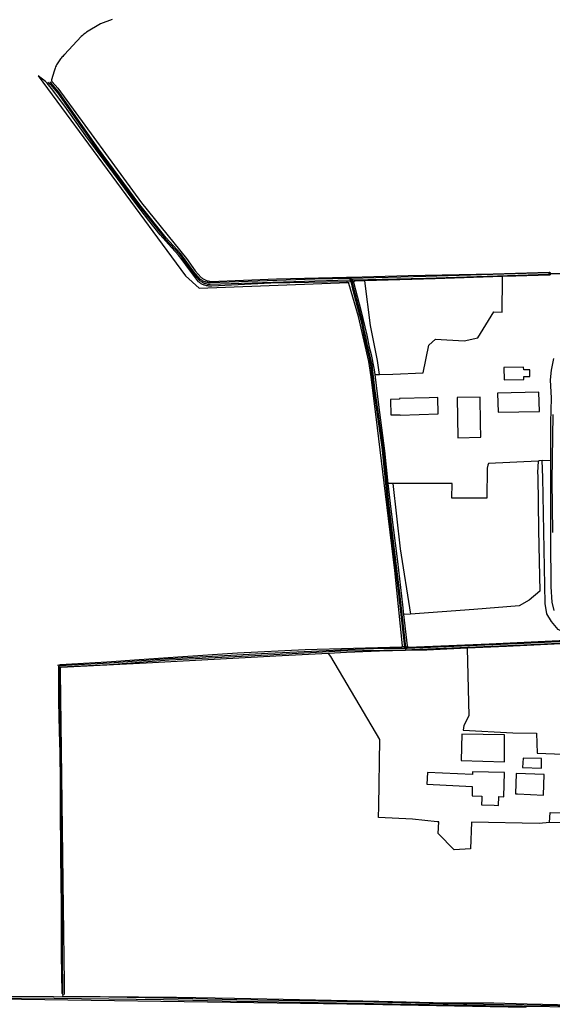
# Model space of a CAD drawing. Header units: metres. Extents: x 174423 to 274510, y 410991 to 462742.
# Tile 237 of 256: x 175040.13 to 175042.41, y 462734.91 to 462739.12. Entities that reach past the tile are written whole.
import ezdxf

# ---------------------------------------------------------------- set-up
doc = ezdxf.new("R2010")
doc.units = ezdxf.units.M
doc.layers.add('N-XX-AL-LIJN_0.20-G', color=7, linetype='Continuous', lineweight=25)

# ---------------------------------------------------------------- blocks, each defined once
blk = doc.blocks.new('Situatie')
at = {"lineweight": -3}
for p, q in [((-14.5173, 24.3884), (-14.4995, 24.3895)), ((-14.4977, 24.3963), (-14.5052, 24.3961)), ((-14.4989, 24.4081), (-14.4983, 24.4023)), ((-14.4983, 24.4023), (-14.4977, 24.3963)), ((-14.4888, 24.3966), (-14.4977, 24.3963)), ((-14.4935, 24.3902), (-14.4834, 24.3906)), ((-13.6796, 23.6234), (-13.6446, 23.6245)), ((-14.2432, 22.9667), (-14.2733, 22.9645)), ((-14.2694, 22.826), (-14.2802, 22.8268)), ((-14.265, 22.8191), (-14.2709, 22.819)), ((-14.258, 22.8193), (-14.265, 22.8191)), ((-14.265, 22.8191), (-14.2648, 22.8137)), ((-14.2648, 22.8137), (-14.2648, 22.8106)), ((-14.2523, 22.8247), (-14.2633, 22.8255))]:
    blk.add_line(p, q, dxfattribs=at)
for points in [[(-13.6306, 24.0602), (-13.6406, 24.0102), (-13.6448, 23.968), (-13.6408, 23.8894), (-13.6446, 23.787), (-13.6446, 23.576), (-13.644, 23.5754), (-13.6446, 23.2874), (-13.6426, 23.0832), (-13.638, 23.0174), (-13.63, 22.982)], [(-13.6341, 23.3154), (-13.6369, 23.5368), (-13.6326, 23.8196)], [(-15.5201, 25.5096), (-15.5711, 25.4919), (-15.6302, 25.4554), (-15.6354, 25.4515), (-15.6413, 25.4468), (-15.647, 25.4421), (-15.6527, 25.4372), (-15.7242, 25.3602), (-15.725, 25.3595), (-15.7286, 25.3561), (-15.7322, 25.3525), (-15.7356, 25.3489), (-15.7389, 25.3451), (-15.742, 25.3413), (-15.7451, 25.3373), (-15.748, 25.3332), (-15.7508, 25.3291), (-15.7534, 25.3248), (-15.7559, 25.3205), (-15.7583, 25.3161), (-15.7605, 25.3117), (-15.7626, 25.3071), (-15.7646, 25.3025), (-15.7664, 25.2979), (-15.768, 25.2932), (-15.7695, 25.2884), (-15.7803, 25.2525), (-15.7805, 25.2516), (-15.7807, 25.2505), (-15.7806, 25.2493), (-15.7805, 25.2482), (-15.7801, 25.247), (-15.7796, 25.246), (-15.779, 25.245), (-15.7782, 25.2441), (-15.7778, 25.2437), (-15.7774, 25.2433), (-15.7536, 25.2159), (-15.3955, 24.7262), (-15.2026, 24.4881), (-15.1649, 24.4342), (-15.1394, 24.4062), (-15.137, 24.4043), (-15.1343, 24.4023), (-15.1315, 24.4004), (-15.1287, 24.3987), (-15.1257, 24.3971), (-15.1227, 24.3957), (-15.1196, 24.3944), (-15.1164, 24.3933), (-15.1132, 24.3923), (-15.11, 24.3914), (-15.1067, 24.3908), (-15.1034, 24.3902), (-15.1001, 24.3899), (-14.8164, 24.4009), (-14.5168, 24.4075), (-14.4989, 24.4081), (-14.253, 24.4154), (-13.8892, 24.4216), (-13.65, 24.4295), (-13.6497, 24.4295), (-13.6487, 24.4292), (-13.6477, 24.4288), (-13.6468, 24.4282), (-13.646, 24.4275), (-13.6454, 24.4267), (-13.6448, 24.4258), (-13.6444, 24.4248), (-13.6441, 24.4238), (-13.6441, 24.4233), (-13.5925, 24.4235)], [(-15.8367, 25.2686), (-15.2068, 24.4131), (-15.1484, 24.3604), (-14.51, 24.3854), (-14.5104, 24.3858), (-14.5114, 24.3866), (-14.5125, 24.3872), (-14.5136, 24.3877), (-14.5148, 24.3881), (-14.5161, 24.3883), (-14.5173, 24.3884), (-14.8406, 24.3828), (-15.0944, 24.3699), (-15.0955, 24.3698), (-15.099, 24.3697), (-15.1026, 24.3697), (-15.1061, 24.3698), (-15.1096, 24.3701), (-15.1131, 24.3706), (-15.1166, 24.3712), (-15.12, 24.372), (-15.1235, 24.3729), (-15.1268, 24.374), (-15.1301, 24.3753), (-15.1334, 24.3767), (-15.1366, 24.3782), (-15.1397, 24.3799), (-15.1427, 24.3817), (-15.1457, 24.3836), (-15.1485, 24.3857), (-15.1513, 24.3879), (-15.1891, 24.4385), (-15.2209, 24.4823), (-15.2368, 24.5018), (-15.2794, 24.5493), (-15.3156, 24.5888), (-15.3641, 24.6499), (-15.4193, 24.7234), (-15.5137, 24.8506), (-15.6327, 25.0125), (-15.7237, 25.14), (-15.78, 25.2148), (-15.7934, 25.2313), (-15.7994, 25.2375), (-15.8063, 25.2448), (-15.8367, 25.2686)], [(-15.7959, 25.242), (-15.7858, 25.2337), (-15.7536, 25.1956), (-15.5834, 24.953), (-15.4069, 24.7138), (-15.2942, 24.5723), (-15.231, 24.5043), (-15.176, 24.4273), (-15.1479, 24.3949), (-15.1461, 24.3935), (-15.1431, 24.3914), (-15.14, 24.3893), (-15.1368, 24.3874), (-15.1335, 24.3857), (-15.1301, 24.3841), (-15.1266, 24.3826), (-15.1231, 24.3814), (-15.1195, 24.3803), (-15.1159, 24.3793), (-15.1123, 24.3785), (-15.1086, 24.3779), (-15.1049, 24.3775), (-15.101, 24.3772), (-14.6528, 24.3926), (-14.5052, 24.3961)], [(-14.4983, 24.4023), (-14.653, 24.3986), (-15.1008, 24.3832), (-15.1043, 24.3835), (-15.1077, 24.3839), (-15.1112, 24.3844), (-15.1145, 24.3852), (-15.1179, 24.386), (-15.1212, 24.3871), (-15.1245, 24.3882), (-15.1277, 24.3896), (-15.1308, 24.391), (-15.1338, 24.3927), (-15.1368, 24.3944), (-15.1397, 24.3963), (-15.1425, 24.3983), (-15.1437, 24.3993), (-15.1713, 24.431), (-15.2263, 24.5081), (-15.2897, 24.5762), (-15.4021, 24.7175), (-15.5785, 24.9565), (-15.7489, 25.1993), (-15.7816, 25.238), (-15.7871, 25.2426)], [(-14.5052, 24.3961), (-14.504, 24.396), (-14.5027, 24.3955), (-14.5016, 24.3947), (-14.5008, 24.3936), (-14.5003, 24.3924), (-14.4995, 24.3895), (-14.4914, 24.3583), (-14.4551, 24.2184), (-14.4536, 24.2113), (-14.4474, 24.1812), (-14.441, 24.1512), (-14.4345, 24.1212), (-14.4278, 24.0912), (-14.421, 24.0613), (-14.414, 24.0315), (-14.4015, 23.93), (-14.3662, 23.6809), (-14.3415, 23.4415), (-14.2946, 23.0531), (-14.2694, 22.826), (-14.2692, 22.8242), (-14.2693, 22.8226), (-14.2694, 22.8208), (-14.2699, 22.8197), (-14.2704, 22.8193), (-14.2709, 22.819)], [(-14.4888, 24.3966), (-14.1779, 24.4041), (-13.6523, 24.4201), (-13.6522, 24.4201), (-13.6516, 24.4203), (-13.6509, 24.4205), (-13.6504, 24.421), (-13.65, 24.4215), (-13.6498, 24.4221), (-13.6496, 24.4228), (-13.6497, 24.4232), (-13.6497, 24.4234), (-13.6499, 24.4241), (-13.6502, 24.4246), (-13.6507, 24.4251), (-13.6513, 24.4255), (-13.6519, 24.4257), (-14.178, 24.4101), (-14.4983, 24.4023)], [(-14.258, 22.8193), (-14.2594, 22.8195), (-14.2608, 22.8201), (-14.262, 22.8211), (-14.2628, 22.8224), (-14.2631, 22.8238), (-14.2633, 22.8255), (-14.2886, 23.0538), (-14.3356, 23.4422), (-14.3602, 23.6816), (-14.3955, 23.9308), (-14.4081, 24.0326), (-14.4152, 24.0626), (-14.422, 24.0925), (-14.4287, 24.1225), (-14.4352, 24.1524), (-14.4415, 24.1825), (-14.4477, 24.2125), (-14.4492, 24.2197), (-14.4856, 24.3599), (-14.4935, 24.3902), (-14.4935, 24.3903), (-14.4937, 24.392), (-14.4932, 24.3937), (-14.492, 24.3953), (-14.4904, 24.3962), (-14.4888, 24.3966)], [(-14.4387, 24.392), (-14.4809, 24.3908), (-14.4834, 24.3906), (-14.4843, 24.3903), (-14.4851, 24.3898), (-14.4857, 24.3892), (-14.4863, 24.3884), (-14.4867, 24.3876), (-14.487, 24.3868), (-14.4871, 24.3859), (-14.4553, 24.2668), (-14.4296, 24.1594), (-14.4198, 24.1088), (-14.4121, 24.0773), (-14.399, 24.0107), (-14.3965, 23.991), (-14.3761, 23.9915)], [(-14.3761, 23.9915), (-14.3759, 23.9915), (-14.3192, 23.9927), (-14.1894, 23.999), (-14.1647, 24.117), (-14.137, 24.1425), (-14.013, 24.136), (-13.9557, 24.1477), (-13.8861, 24.2588), (-13.8506, 24.2581), (-13.8501, 24.4015), (-13.85, 24.41), (-14.1371, 24.401), (-14.4387, 24.392)], [(-14.3761, 23.9915), (-14.384, 24.0516), (-14.4142, 24.2009), (-14.4387, 24.392)], [(-13.6497, 24.4232), (-13.6441, 24.4233), (-13.644, 24.4227), (-13.6441, 24.4217), (-13.6443, 24.4206), (-13.6447, 24.4196), (-13.6452, 24.4187), (-13.6458, 24.4179), (-13.6466, 24.4171), (-13.6475, 24.4165), (-13.6484, 24.4161), (-13.6494, 24.4157), (-13.7928, 24.4118), (-13.85, 24.41)], [(-14.2802, 22.8268), (-14.2794, 22.827), (-14.2782, 22.8278), (-14.2777, 22.8284), (-14.2773, 22.829), (-14.2772, 22.8298), (-14.2771, 22.8305), (-14.3111, 23.1531), (-14.3503, 23.4811), (-14.3841, 23.7639), (-14.4118, 23.981), (-14.4217, 24.047), (-14.4662, 24.2389), (-14.5075, 24.3811), (-14.5076, 24.3816), (-14.5081, 24.3827), (-14.5087, 24.3838), (-14.5095, 24.3849), (-14.51, 24.3854)], [(-13.7588, 24.0112), (-13.759, 24.0228), (-13.8441, 24.0211), (-13.8429, 23.9688), (-13.758, 23.9706), (-13.7582, 23.9822), (-13.7323, 23.9827), (-13.7328, 24.0117), (-13.7588, 24.0112)], [(-14.3965, 23.991), (-14.3801, 23.8621), (-14.355, 23.6652), (-14.3397, 23.5247)], [(-14.2906, 23.8859), (-14.329, 23.884), (-14.329, 23.8822), (-14.327, 23.8182), (-14.2879, 23.8195), (-14.2878, 23.8172), (-14.125, 23.8225), (-14.1268, 23.8925), (-14.1638, 23.8917), (-14.2908, 23.889), (-14.2906, 23.8859)], [(-13.9433, 23.7836), (-13.9457, 23.8947), (-14.0442, 23.8927), (-14.0406, 23.7206), (-13.9421, 23.7227), (-13.9433, 23.7836)], [(-13.8685, 23.8305), (-13.6905, 23.8332), (-13.6935, 23.9152), (-13.871, 23.9122), (-13.8685, 23.8305)], [(-13.6972, 23.6213), (-13.9098, 23.6107), (-13.9129, 23.6032), (-13.9147, 23.5901), (-13.9165, 23.4629), (-14.0667, 23.4629), (-14.0643, 23.5251), (-14.3186, 23.5248)], [(-14.2733, 22.9645), (-14.2578, 22.83), (-14.2576, 22.8293), (-14.2572, 22.8283), (-14.2567, 22.8274), (-14.256, 22.8266), (-14.2552, 22.8259), (-14.2543, 22.8254), (-14.2533, 22.8249), (-14.2523, 22.8247), (-13.9064, 22.8386), (-13.6066, 22.8534), (-13.5487, 22.857), (-13.549, 22.8732), (-13.578, 22.8844), (-13.6106, 22.9), (-13.64, 22.935), (-13.6598, 22.968), (-13.667, 23.0114), (-13.677, 23.5514), (-13.6796, 23.6234), (-13.692, 23.6222), (-13.6972, 23.6213)], [(-13.6972, 23.6213), (-13.7002, 23.5715), (-13.6987, 23.5564), (-13.6957, 23.3272), (-13.6926, 23.1929), (-13.6896, 23.0647), (-13.7349, 23.0255), (-13.7786, 23.0014), (-13.9717, 22.9863), (-14.2432, 22.9667)], [(-14.3186, 23.5248), (-14.3397, 23.5247), (-14.3279, 23.4155), (-14.2996, 23.1918), (-14.2781, 23.0059), (-14.2733, 22.9645)], [(-14.3186, 23.5248), (-14.2869, 23.2458), (-14.2432, 22.9667)], [(-14.2648, 22.8137), (-14.2371, 22.8142), (-13.7578, 22.8352), (-13.5218, 22.8464)], [(-13.5221, 22.8524), (-13.7581, 22.8412), (-14.258, 22.8193)], [(-13.5141, 22.8431), (-13.5396, 22.8421), (-13.8321, 22.8274), (-14.0004, 22.82), (-13.9929, 22.531), (-14.0147, 22.4893), (-14.0185, 22.4694), (-13.8053, 22.458), (-13.7034, 22.4576), (-13.7013, 22.3708), (-13.5171, 22.3644), (-13.5141, 22.8431)], [(-15.7549, 22.7475), (-15.7544, 22.7479), (-15.7496, 22.7499), (-15.743, 22.7507), (-15.5434, 22.7622), (-15.4052, 22.7714), (-15.2393, 22.7839), (-14.984, 22.7999), (-14.6938, 22.8142), (-14.2811, 22.8268), (-14.2802, 22.8268)], [(-14.2709, 22.819), (-14.3636, 22.819), (-14.4805, 22.8142), (-14.854, 22.7977), (-15.2774, 22.775), (-15.5326, 22.7562), (-15.7453, 22.7451), (-15.7476, 22.7449), (-15.7495, 22.7446), (-15.7506, 22.7424), (-15.7506, 22.7398), (-15.7509, 22.7067), (-15.7505, 22.5903), (-15.747, 22.465), (-15.7446, 22.3728), (-15.7438, 22.2506), (-15.7434, 22.1699), (-15.7425, 22.0598), (-15.7415, 22.0209), (-15.7415, 21.9489), (-15.7402, 21.8076), (-15.7392, 21.7344), (-15.7386, 21.593), (-15.7383, 21.5087), (-15.7363, 21.3461), (-15.7361, 21.3439), (-15.735, 21.3436), (-15.7339, 21.3432), (-15.732, 21.3443), (-15.7313, 21.3461), (-15.7333, 21.5088), (-15.7336, 21.593), (-15.7342, 21.7344), (-15.7352, 21.8077), (-15.7365, 21.949), (-15.7365, 22.0209), (-15.7375, 22.0599), (-15.7384, 22.17), (-15.7388, 22.2506), (-15.7396, 22.3728), (-15.742, 22.4651), (-15.7455, 22.5904), (-15.7459, 22.7067), (-15.7456, 22.738), (-15.7455, 22.7394), (-15.7455, 22.7395), (-15.7447, 22.74), (-15.7431, 22.7403), (-15.7411, 22.7403), (-15.5323, 22.7512), (-15.2771, 22.77), (-14.8537, 22.7927), (-14.5415, 22.8085), (-14.2648, 22.8137)], [(-15.7342, 21.3324), (-15.2453, 21.3281), (-14.997, 21.3228), (-14.7192, 21.3174), (-14.3789, 21.3109), (-14.0873, 21.3034), (-13.887, 21.3028), (-13.7443, 21.2994), (-13.4834, 21.2939)], [(-13.4069, 22.0684), (-13.6482, 22.0752), (-13.6931, 22.0699), (-13.9828, 22.0768), (-13.987, 21.9624), (-14.0558, 21.9584), (-14.1246, 22.0272), (-14.1223, 22.0781), (-14.1286, 22.0781), (-14.2344, 22.0887), (-14.3799, 22.0966), (-14.3792, 22.1445), (-14.3747, 22.43), (-14.5847, 22.7844), (-14.5943, 22.7983), (-14.7922, 22.7874), (-15.3744, 22.7558), (-15.7397, 22.7373), (-15.7434, 22.7345), (-15.7437, 22.7312), (-15.7437, 22.7207), (-15.7298, 21.7092), (-15.7263, 21.3869), (-15.7263, 21.3397), (-15.7303, 21.3367), (-15.7347, 21.336)], [(-14.2648, 22.8106), (-14.3765, 22.8084), (-14.5167, 22.8027), (-14.5943, 22.7983)], [(-14.0004, 22.82), (-14.1739, 22.8124), (-14.2648, 22.8106)], [(-13.8406, 22.335), (-13.841, 22.4502), (-14.0238, 22.4532), (-14.0258, 22.34), (-13.8406, 22.335)], [(-13.6818, 22.3492), (-13.761, 22.35), (-13.7636, 22.3094), (-13.6818, 22.3074), (-13.6818, 22.3492)], [(-13.9375, 22.188), (-13.9381, 22.178), (-13.9396, 22.151), (-13.8858, 22.1488), (-13.866, 22.148), (-13.865, 22.1858), (-13.844, 22.1852), (-13.8408, 22.288), (-13.9778, 22.2914), (-13.978, 22.2801), (-14.17, 22.2882), (-14.173, 22.2384), (-13.9789, 22.2287), (-13.9796, 22.1892), (-13.9375, 22.188)], [(-13.6741, 22.192), (-13.6704, 22.2795), (-13.7905, 22.2846), (-13.7942, 22.1971), (-13.7852, 22.1967), (-13.6741, 22.192)], [(-13.6482, 22.0752), (-13.6461, 22.1179), (-13.5081, 22.1143), (-13.3346, 22.1102), (-13.1826, 22.1034), (-13.096, 22.1024), (-13.074, 22.0994), (-13.0727, 22.0992)], [(-13.7487, 21.2836), (-14.516, 21.2982), (-16.3086, 21.3233), (-16.3742, 21.3237), (-16.3811, 21.3235), (-16.3854, 21.3231), (-16.3897, 21.3214), (-16.3928, 21.3185), (-16.3942, 21.3137), (-16.4057, 21.2568)], [(-13.127, 21.2797), (-13.1278, 21.2792), (-13.129, 21.2787), (-13.131, 21.2784), (-13.1321, 21.2785), (-13.1328, 21.2786), (-13.1661, 21.2819), (-13.2685, 21.283), (-13.4676, 21.2882), (-13.758, 21.2936), (-14.103, 21.299), (-14.401, 21.3057), (-14.7175, 21.3123), (-14.9867, 21.3163), (-15.3007, 21.3231), (-15.5349, 21.3282), (-15.7714, 21.3284), (-16.0567, 21.3304), (-16.27, 21.3335), (-16.3969, 21.3349)], [(-16.3876, 21.3269), (-16.2873, 21.326), (-16.0313, 21.3248), (-15.769, 21.3229), (-15.535, 21.3202), (-15.3009, 21.3171), (-14.9868, 21.3103), (-14.7176, 21.3063), (-14.4011, 21.2997), (-14.0016, 21.2931), (-13.7642, 21.2897), (-13.5312, 21.2858), (-13.2807, 21.2798), (-13.1677, 21.277), (-13.1361, 21.2746), (-13.1334, 21.2744), (-13.1306, 21.2733), (-13.13, 21.2714)]]:
    blk.add_lwpolyline(points, dxfattribs=at)

msp = doc.modelspace()

# ---------------------------------------------------------------- block references
at = {"layer": 'N-XX-AL-LIJN_0.20-G'}
msp.add_blockref('Situatie', (175056.047, 462713.6112), dxfattribs=at)

doc.saveas('drawing.dxf')
